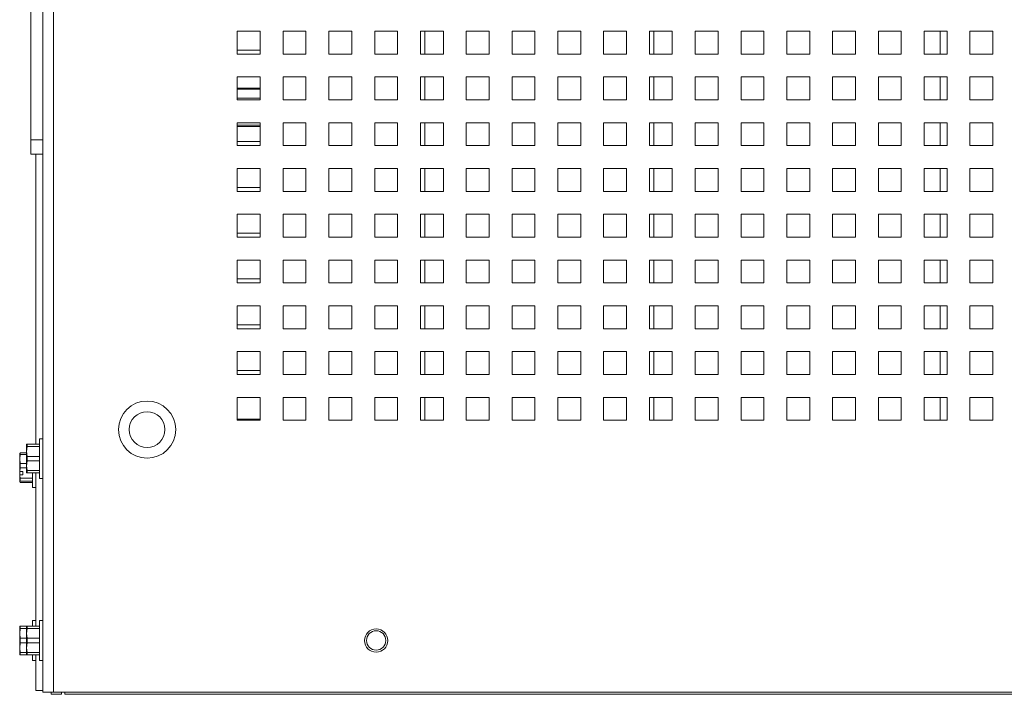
# Paper-space layout '3' of a CAD drawing. Header units: inches. Extents: x 1 to 109, y 1 to 85.
# Tile 47 of 107: x 47.43 to 54.6, y 14.57 to 19.48. Entities that reach past the tile are written whole.
import ezdxf

# ---------------------------------------------------------------- set-up
doc = ezdxf.new("R2010")
doc.units = ezdxf.units.IN
doc.header["$MEASUREMENT"] = 0

psp = doc.layouts.new('3')

# ---------------------------------------------------------------- linework, layer by layer
at = {"color": 7, "linetype": 'Continuous', "lineweight": 15, "ltscale": 5}
for p, q in [((47.6007, 27.8159), (47.6007, 14.5867)), ((47.6796, 27.7992), (47.6796, 14.5867)), ((47.5135, 21.5016), (47.5135, 18.6073)), ((49.0174, 19.3992), (49.0174, 19.2326)), ((49.184, 19.3992), (49.0174, 19.3992)), ((49.184, 19.2326), (49.184, 19.3992)), ((49.5174, 19.3992), (49.3507, 19.3992)), ((49.3507, 19.3992), (49.3507, 19.2326)), ((49.5174, 19.2326), (49.5174, 19.3992)), ((49.8507, 19.3992), (49.684, 19.3992)), ((49.684, 19.3992), (49.684, 19.2326)), ((49.8507, 19.2326), (49.8507, 19.3992)), ((50.0174, 19.3992), (50.0174, 19.2326)), ((50.184, 19.3992), (50.0174, 19.3992)), ((50.184, 19.2326), (50.184, 19.3992)), ((50.5174, 19.3992), (50.3507, 19.3992)), ((50.3507, 19.3992), (50.3507, 19.2326)), ((50.3832, 19.2326), (50.3832, 19.3992)), ((50.5174, 19.2326), (50.5174, 19.3992)), ((50.8507, 19.3992), (50.684, 19.3992)), ((50.684, 19.3992), (50.684, 19.2326)), ((50.8507, 19.2326), (50.8507, 19.3992)), ((51.184, 19.3992), (51.0174, 19.3992)), ((51.0174, 19.3992), (51.0174, 19.2326)), ((51.184, 19.2326), (51.184, 19.3992)), ((51.5174, 19.3992), (51.3507, 19.3992)), ((51.3507, 19.3992), (51.3507, 19.2326)), ((51.5174, 19.2326), (51.5174, 19.3992)), ((51.8507, 19.3992), (51.684, 19.3992)), ((51.684, 19.3992), (51.684, 19.2326)), ((51.8507, 19.2326), (51.8507, 19.3992)), ((52.184, 19.3992), (52.0174, 19.3992)), ((52.0174, 19.3992), (52.0174, 19.2326)), ((52.184, 19.2326), (52.184, 19.3992)), ((52.5174, 19.3992), (52.3507, 19.3992)), ((52.3507, 19.3992), (52.3507, 19.2326)), ((52.5174, 19.2326), (52.5174, 19.3992)), ((52.8507, 19.3992), (52.684, 19.3992)), ((52.684, 19.3992), (52.684, 19.2326)), ((52.8507, 19.2326), (52.8507, 19.3992)), ((53.184, 19.3992), (53.0174, 19.3992)), ((53.0174, 19.3992), (53.0174, 19.2326)), ((53.184, 19.2326), (53.184, 19.3992)), ((53.5174, 19.3992), (53.3507, 19.3992)), ((53.3507, 19.3992), (53.3507, 19.2326)), ((53.5174, 19.2326), (53.5174, 19.3992)), ((53.8507, 19.3992), (53.684, 19.3992)), ((53.684, 19.3992), (53.684, 19.2326)), ((53.8507, 19.2326), (53.8507, 19.3992)), ((54.184, 19.3992), (54.0174, 19.3992)), ((54.0174, 19.3992), (54.0174, 19.2326)), ((54.184, 19.2326), (54.184, 19.3992)), ((54.5174, 19.3992), (54.3507, 19.3992)), ((54.3507, 19.3992), (54.3507, 19.2326)), ((54.5174, 19.2326), (54.5174, 19.3992)), ((49.0174, 19.2326), (49.184, 19.2326)), ((49.184, 19.2617), (49.0175, 19.2617)), ((49.0175, 19.2617), (49.0175, 19.2326)), ((49.3507, 19.2326), (49.5174, 19.2326)), ((49.684, 19.2326), (49.8507, 19.2326)), ((50.0174, 19.2326), (50.184, 19.2326)), ((50.3507, 19.2326), (50.5174, 19.2326)), ((50.684, 19.2326), (50.8507, 19.2326)), ((51.0174, 19.2326), (51.184, 19.2326)), ((51.3507, 19.2326), (51.5174, 19.2326)), ((51.684, 19.2326), (51.8507, 19.2326)), ((52.0174, 19.2326), (52.184, 19.2326)), ((52.3507, 19.2326), (52.5174, 19.2326)), ((52.684, 19.2326), (52.8507, 19.2326)), ((53.0174, 19.2326), (53.184, 19.2326)), ((53.3507, 19.2326), (53.5174, 19.2326)), ((53.684, 19.2326), (53.8507, 19.2326)), ((54.0174, 19.2326), (54.184, 19.2326)), ((54.3507, 19.2326), (54.5174, 19.2326)), ((49.0174, 19.0659), (49.0174, 18.8992)), ((49.184, 19.0659), (49.0174, 19.0659)), ((49.184, 18.8992), (49.184, 19.0659)), ((49.5174, 19.0659), (49.3507, 19.0659)), ((49.3507, 19.0659), (49.3507, 18.8992)), ((49.5174, 18.8992), (49.5174, 19.0659)), ((49.8507, 19.0659), (49.684, 19.0659)), ((49.684, 19.0659), (49.684, 18.8992)), ((49.8507, 18.8992), (49.8507, 19.0659)), ((50.184, 19.0659), (50.0174, 19.0659)), ((50.0174, 19.0659), (50.0174, 18.8992)), ((50.184, 18.8992), (50.184, 19.0659)), ((50.5174, 19.0659), (50.3507, 19.0659)), ((50.3507, 19.0659), (50.3507, 18.8992)), ((50.3832, 18.8992), (50.3832, 19.0659)), ((50.5174, 18.8992), (50.5174, 19.0659)), ((50.8507, 19.0659), (50.684, 19.0659)), ((50.684, 19.0659), (50.684, 18.8992)), ((50.8507, 18.8992), (50.8507, 19.0659)), ((51.184, 19.0659), (51.0174, 19.0659)), ((51.0174, 19.0659), (51.0174, 18.8992)), ((51.184, 18.8992), (51.184, 19.0659)), ((51.5174, 19.0659), (51.3507, 19.0659)), ((51.3507, 19.0659), (51.3507, 18.8992)), ((51.5174, 18.8992), (51.5174, 19.0659)), ((51.8507, 19.0659), (51.684, 19.0659)), ((51.684, 19.0659), (51.684, 18.8992)), ((51.8507, 18.8992), (51.8507, 19.0659)), ((52.184, 19.0659), (52.0174, 19.0659)), ((52.0174, 19.0659), (52.0174, 18.8992)), ((52.184, 18.8992), (52.184, 19.0659)), ((52.5174, 19.0659), (52.3507, 19.0659)), ((52.3507, 19.0659), (52.3507, 18.8992)), ((52.5174, 18.8992), (52.5174, 19.0659)), ((52.8507, 19.0659), (52.684, 19.0659)), ((52.684, 19.0659), (52.684, 18.8992)), ((52.8507, 18.8992), (52.8507, 19.0659)), ((53.184, 19.0659), (53.0174, 19.0659)), ((53.0174, 19.0659), (53.0174, 18.8992)), ((53.184, 18.8992), (53.184, 19.0659)), ((53.5174, 19.0659), (53.3507, 19.0659)), ((53.3507, 19.0659), (53.3507, 18.8992)), ((53.5174, 18.8992), (53.5174, 19.0659)), ((53.8507, 19.0659), (53.684, 19.0659)), ((53.684, 19.0659), (53.684, 18.8992)), ((53.8507, 18.8992), (53.8507, 19.0659)), ((54.184, 19.0659), (54.0174, 19.0659)), ((54.0174, 19.0659), (54.0174, 18.8992)), ((54.184, 18.8992), (54.184, 19.0659)), ((54.5174, 19.0659), (54.3507, 19.0659)), ((54.3507, 19.0659), (54.3507, 18.8992)), ((54.5174, 18.8992), (54.5174, 19.0659)), ((49.184, 18.9851), (49.0174, 18.9851)), ((49.0174, 18.8992), (49.184, 18.8992)), ((49.3507, 18.8992), (49.5174, 18.8992)), ((49.684, 18.8992), (49.8507, 18.8992)), ((50.0174, 18.8992), (50.184, 18.8992)), ((50.3507, 18.8992), (50.5174, 18.8992)), ((50.684, 18.8992), (50.8507, 18.8992)), ((51.0174, 18.8992), (51.184, 18.8992)), ((51.3507, 18.8992), (51.5174, 18.8992)), ((51.684, 18.8992), (51.8507, 18.8992)), ((52.0174, 18.8992), (52.184, 18.8992)), ((52.3507, 18.8992), (52.5174, 18.8992)), ((52.684, 18.8992), (52.8507, 18.8992)), ((53.0174, 18.8992), (53.184, 18.8992)), ((53.3507, 18.8992), (53.5174, 18.8992)), ((53.684, 18.8992), (53.8507, 18.8992)), ((54.0174, 18.8992), (54.184, 18.8992)), ((54.3507, 18.8992), (54.5174, 18.8992)), ((49.0174, 18.7326), (49.0174, 18.5659)), ((49.184, 18.7326), (49.0174, 18.7326)), ((49.184, 18.5659), (49.184, 18.7326)), ((49.5174, 18.7326), (49.3507, 18.7326)), ((49.3507, 18.7326), (49.3507, 18.5659)), ((49.5174, 18.5659), (49.5174, 18.7326)), ((49.8507, 18.7326), (49.684, 18.7326)), ((49.684, 18.7326), (49.684, 18.5659)), ((49.8507, 18.5659), (49.8507, 18.7326)), ((50.184, 18.7326), (50.0174, 18.7326)), ((50.0174, 18.7326), (50.0174, 18.5659)), ((50.184, 18.5659), (50.184, 18.7326)), ((50.5174, 18.7326), (50.3507, 18.7326)), ((50.3507, 18.7326), (50.3507, 18.5659)), ((50.3832, 18.5659), (50.3832, 18.7326)), ((50.5174, 18.5659), (50.5174, 18.7326)), ((50.8507, 18.7326), (50.684, 18.7326)), ((50.684, 18.7326), (50.684, 18.5659)), ((50.8507, 18.5659), (50.8507, 18.7326)), ((51.184, 18.7326), (51.0174, 18.7326)), ((51.0174, 18.7326), (51.0174, 18.5659)), ((51.184, 18.5659), (51.184, 18.7326)), ((51.5174, 18.7326), (51.3507, 18.7326)), ((51.3507, 18.7326), (51.3507, 18.5659)), ((51.5174, 18.5659), (51.5174, 18.7326)), ((51.8507, 18.7326), (51.684, 18.7326)), ((51.684, 18.7326), (51.684, 18.5659)), ((51.8507, 18.5659), (51.8507, 18.7326)), ((52.184, 18.7326), (52.0174, 18.7326)), ((52.0174, 18.7326), (52.0174, 18.5659)), ((52.184, 18.5659), (52.184, 18.7326)), ((52.5174, 18.7326), (52.3507, 18.7326)), ((52.3507, 18.7326), (52.3507, 18.5659)), ((52.5174, 18.5659), (52.5174, 18.7326)), ((52.8507, 18.7326), (52.684, 18.7326)), ((52.684, 18.7326), (52.684, 18.5659)), ((52.8507, 18.5659), (52.8507, 18.7326)), ((53.184, 18.7326), (53.0174, 18.7326)), ((53.0174, 18.7326), (53.0174, 18.5659)), ((53.184, 18.5659), (53.184, 18.7326)), ((53.5174, 18.7326), (53.3507, 18.7326)), ((53.3507, 18.7326), (53.3507, 18.5659)), ((53.5174, 18.5659), (53.5174, 18.7326)), ((53.8507, 18.7326), (53.684, 18.7326)), ((53.684, 18.7326), (53.684, 18.5659)), ((53.8507, 18.5659), (53.8507, 18.7326)), ((54.184, 18.7326), (54.0174, 18.7326)), ((54.0174, 18.7326), (54.0174, 18.5659)), ((54.184, 18.5659), (54.184, 18.7326)), ((54.5174, 18.7326), (54.3507, 18.7326)), ((54.3507, 18.7326), (54.3507, 18.5659)), ((54.5174, 18.5659), (54.5174, 18.7326)), ((49.0174, 18.7051), (49.184, 18.7051)), ((47.5135, 18.6073), (47.6007, 18.6073)), ((47.5135, 18.5031), (47.5135, 18.6073)), ((49.0174, 18.5659), (49.184, 18.5659)), ((49.184, 18.5951), (49.0175, 18.5951)), ((49.0175, 18.5951), (49.0175, 18.5659)), ((49.3507, 18.5659), (49.5174, 18.5659)), ((49.684, 18.5659), (49.8507, 18.5659)), ((50.0174, 18.5659), (50.184, 18.5659)), ((50.3507, 18.5659), (50.5174, 18.5659)), ((50.684, 18.5659), (50.8507, 18.5659)), ((51.0174, 18.5659), (51.184, 18.5659)), ((51.3507, 18.5659), (51.5174, 18.5659)), ((51.684, 18.5659), (51.8507, 18.5659)), ((52.0174, 18.5659), (52.184, 18.5659)), ((52.3507, 18.5659), (52.5174, 18.5659)), ((52.684, 18.5659), (52.8507, 18.5659)), ((53.0174, 18.5659), (53.184, 18.5659)), ((53.3507, 18.5659), (53.5174, 18.5659)), ((53.684, 18.5659), (53.8507, 18.5659)), ((54.0174, 18.5659), (54.184, 18.5659)), ((54.3507, 18.5659), (54.5174, 18.5659)), ((47.6007, 18.5031), (47.5135, 18.5031)), ((47.5509, 18.5031), (47.5509, 16.3907)), ((49.0174, 18.3992), (49.0174, 18.2326)), ((49.184, 18.3992), (49.0174, 18.3992)), ((49.184, 18.2326), (49.184, 18.3992)), ((49.5174, 18.3992), (49.3507, 18.3992)), ((49.3507, 18.3992), (49.3507, 18.2326)), ((49.5174, 18.2326), (49.5174, 18.3992)), ((49.8507, 18.3992), (49.684, 18.3992)), ((49.684, 18.3992), (49.684, 18.2326)), ((49.8507, 18.2326), (49.8507, 18.3992)), ((50.184, 18.3992), (50.0174, 18.3992)), ((50.0174, 18.3992), (50.0174, 18.2326)), ((50.184, 18.2326), (50.184, 18.3992)), ((50.5174, 18.3992), (50.3507, 18.3992)), ((50.3507, 18.3992), (50.3507, 18.2326)), ((50.3832, 18.2326), (50.3832, 18.3992)), ((50.5174, 18.2326), (50.5174, 18.3992)), ((50.8507, 18.3992), (50.684, 18.3992)), ((50.684, 18.3992), (50.684, 18.2326)), ((50.8507, 18.2326), (50.8507, 18.3992)), ((51.184, 18.3992), (51.0174, 18.3992)), ((51.0174, 18.3992), (51.0174, 18.2326)), ((51.184, 18.2326), (51.184, 18.3992)), ((51.5174, 18.3992), (51.3507, 18.3992)), ((51.3507, 18.3992), (51.3507, 18.2326)), ((51.5174, 18.2326), (51.5174, 18.3992)), ((51.8507, 18.3992), (51.684, 18.3992)), ((51.684, 18.3992), (51.684, 18.2326)), ((51.8507, 18.2326), (51.8507, 18.3992)), ((52.184, 18.3992), (52.0174, 18.3992)), ((52.0174, 18.3992), (52.0174, 18.2326)), ((52.184, 18.2326), (52.184, 18.3992)), ((52.5174, 18.3992), (52.3507, 18.3992)), ((52.3507, 18.3992), (52.3507, 18.2326)), ((52.5174, 18.2326), (52.5174, 18.3992)), ((52.8507, 18.3992), (52.684, 18.3992)), ((52.684, 18.3992), (52.684, 18.2326)), ((52.8507, 18.2326), (52.8507, 18.3992)), ((53.184, 18.3992), (53.0174, 18.3992)), ((53.0174, 18.3992), (53.0174, 18.2326)), ((53.184, 18.2326), (53.184, 18.3992)), ((53.5174, 18.3992), (53.3507, 18.3992)), ((53.3507, 18.3992), (53.3507, 18.2326)), ((53.5174, 18.2326), (53.5174, 18.3992)), ((53.8507, 18.3992), (53.684, 18.3992)), ((53.684, 18.3992), (53.684, 18.2326)), ((53.8507, 18.2326), (53.8507, 18.3992)), ((54.184, 18.3992), (54.0174, 18.3992)), ((54.0174, 18.3992), (54.0174, 18.2326)), ((54.184, 18.2326), (54.184, 18.3992)), ((54.5174, 18.3992), (54.3507, 18.3992)), ((54.3507, 18.3992), (54.3507, 18.2326)), ((54.5174, 18.2326), (54.5174, 18.3992)), ((49.0174, 18.2326), (49.184, 18.2326)), ((49.0175, 18.2617), (49.0175, 18.2326)), ((49.184, 18.2617), (49.0175, 18.2617)), ((49.3507, 18.2326), (49.5174, 18.2326)), ((49.684, 18.2326), (49.8507, 18.2326)), ((50.0174, 18.2326), (50.184, 18.2326)), ((50.3507, 18.2326), (50.5174, 18.2326)), ((50.684, 18.2326), (50.8507, 18.2326)), ((51.0174, 18.2326), (51.184, 18.2326)), ((51.3507, 18.2326), (51.5174, 18.2326)), ((51.684, 18.2326), (51.8507, 18.2326)), ((52.0174, 18.2326), (52.184, 18.2326)), ((52.3507, 18.2326), (52.5174, 18.2326)), ((52.684, 18.2326), (52.8507, 18.2326)), ((53.0174, 18.2326), (53.184, 18.2326)), ((53.3507, 18.2326), (53.5174, 18.2326)), ((53.684, 18.2326), (53.8507, 18.2326)), ((54.0174, 18.2326), (54.184, 18.2326)), ((54.3507, 18.2326), (54.5174, 18.2326)), ((49.184, 18.0659), (49.0174, 18.0659)), ((49.0174, 18.0659), (49.0174, 17.8992)), ((49.184, 17.8992), (49.184, 18.0659)), ((49.5174, 18.0659), (49.3507, 18.0659)), ((49.3507, 18.0659), (49.3507, 17.8992)), ((49.5174, 17.8992), (49.5174, 18.0659)), ((49.8507, 18.0659), (49.684, 18.0659)), ((49.684, 18.0659), (49.684, 17.8992)), ((49.8507, 17.8992), (49.8507, 18.0659)), ((50.184, 18.0659), (50.0174, 18.0659)), ((50.0174, 18.0659), (50.0174, 17.8992)), ((50.184, 17.8992), (50.184, 18.0659)), ((50.5174, 18.0659), (50.3507, 18.0659)), ((50.3507, 18.0659), (50.3507, 17.8992)), ((50.3832, 17.8992), (50.3832, 18.0659)), ((50.5174, 17.8992), (50.5174, 18.0659)), ((50.8507, 18.0659), (50.684, 18.0659)), ((50.684, 18.0659), (50.684, 17.8992)), ((50.8507, 17.8992), (50.8507, 18.0659)), ((51.184, 18.0659), (51.0174, 18.0659)), ((51.0174, 18.0659), (51.0174, 17.8992)), ((51.184, 17.8992), (51.184, 18.0659)), ((51.5174, 18.0659), (51.3507, 18.0659)), ((51.3507, 18.0659), (51.3507, 17.8992)), ((51.5174, 17.8992), (51.5174, 18.0659)), ((51.8507, 18.0659), (51.684, 18.0659)), ((51.684, 18.0659), (51.684, 17.8992)), ((51.8507, 17.8992), (51.8507, 18.0659)), ((52.184, 18.0659), (52.0174, 18.0659)), ((52.0174, 18.0659), (52.0174, 17.8992)), ((52.184, 17.8992), (52.184, 18.0659)), ((52.5174, 18.0659), (52.3507, 18.0659)), ((52.3507, 18.0659), (52.3507, 17.8992)), ((52.5174, 17.8992), (52.5174, 18.0659)), ((52.8507, 18.0659), (52.684, 18.0659)), ((52.684, 18.0659), (52.684, 17.8992)), ((52.8507, 17.8992), (52.8507, 18.0659)), ((53.184, 18.0659), (53.0174, 18.0659)), ((53.0174, 18.0659), (53.0174, 17.8992)), ((53.184, 17.8992), (53.184, 18.0659)), ((53.5174, 18.0659), (53.3507, 18.0659)), ((53.3507, 18.0659), (53.3507, 17.8992)), ((53.5174, 17.8992), (53.5174, 18.0659)), ((53.8507, 18.0659), (53.684, 18.0659)), ((53.684, 18.0659), (53.684, 17.8992)), ((53.8507, 17.8992), (53.8507, 18.0659)), ((54.184, 18.0659), (54.0174, 18.0659)), ((54.0174, 18.0659), (54.0174, 17.8992)), ((54.184, 17.8992), (54.184, 18.0659)), ((54.5174, 18.0659), (54.3507, 18.0659)), ((54.3507, 18.0659), (54.3507, 17.8992)), ((54.5174, 17.8992), (54.5174, 18.0659)), ((49.0175, 17.9284), (49.0175, 17.8992)), ((49.184, 17.9284), (49.0175, 17.9284)), ((49.0174, 17.8992), (49.184, 17.8992)), ((49.3507, 17.8992), (49.5174, 17.8992)), ((49.684, 17.8992), (49.8507, 17.8992)), ((50.0174, 17.8992), (50.184, 17.8992)), ((50.3507, 17.8992), (50.5174, 17.8992)), ((50.684, 17.8992), (50.8507, 17.8992)), ((51.0174, 17.8992), (51.184, 17.8992)), ((51.3507, 17.8992), (51.5174, 17.8992)), ((51.684, 17.8992), (51.8507, 17.8992)), ((52.0174, 17.8992), (52.184, 17.8992)), ((52.3507, 17.8992), (52.5174, 17.8992)), ((52.684, 17.8992), (52.8507, 17.8992)), ((53.0174, 17.8992), (53.184, 17.8992)), ((53.3507, 17.8992), (53.5174, 17.8992)), ((53.684, 17.8992), (53.8507, 17.8992)), ((54.0174, 17.8992), (54.184, 17.8992)), ((54.3507, 17.8992), (54.5174, 17.8992)), ((49.184, 17.7326), (49.0174, 17.7326)), ((49.0174, 17.7326), (49.0174, 17.5659)), ((49.184, 17.5659), (49.184, 17.7326)), ((49.5174, 17.7326), (49.3507, 17.7326)), ((49.3507, 17.7326), (49.3507, 17.5659)), ((49.5174, 17.5659), (49.5174, 17.7326)), ((49.8507, 17.7326), (49.684, 17.7326)), ((49.684, 17.7326), (49.684, 17.5659)), ((49.8507, 17.5659), (49.8507, 17.7326)), ((50.184, 17.7326), (50.0174, 17.7326)), ((50.0174, 17.7326), (50.0174, 17.5659)), ((50.184, 17.5659), (50.184, 17.7326)), ((50.5174, 17.7326), (50.3507, 17.7326)), ((50.3507, 17.7326), (50.3507, 17.5659)), ((50.3832, 17.5659), (50.3832, 17.7326)), ((50.5174, 17.5659), (50.5174, 17.7326)), ((50.8507, 17.7326), (50.684, 17.7326)), ((50.684, 17.7326), (50.684, 17.5659)), ((50.8507, 17.5659), (50.8507, 17.7326)), ((51.184, 17.7326), (51.0174, 17.7326)), ((51.0174, 17.7326), (51.0174, 17.5659)), ((51.184, 17.5659), (51.184, 17.7326)), ((51.5174, 17.7326), (51.3507, 17.7326)), ((51.3507, 17.7326), (51.3507, 17.5659)), ((51.5174, 17.5659), (51.5174, 17.7326)), ((51.8507, 17.7326), (51.684, 17.7326)), ((51.684, 17.7326), (51.684, 17.5659)), ((51.8507, 17.5659), (51.8507, 17.7326)), ((52.184, 17.7326), (52.0174, 17.7326)), ((52.0174, 17.7326), (52.0174, 17.5659)), ((52.184, 17.5659), (52.184, 17.7326)), ((52.5174, 17.7326), (52.3507, 17.7326)), ((52.3507, 17.7326), (52.3507, 17.5659)), ((52.5174, 17.5659), (52.5174, 17.7326)), ((52.8507, 17.7326), (52.684, 17.7326)), ((52.684, 17.7326), (52.684, 17.5659)), ((52.8507, 17.5659), (52.8507, 17.7326)), ((53.184, 17.7326), (53.0174, 17.7326)), ((53.0174, 17.7326), (53.0174, 17.5659)), ((53.184, 17.5659), (53.184, 17.7326)), ((53.5174, 17.7326), (53.3507, 17.7326)), ((53.3507, 17.7326), (53.3507, 17.5659)), ((53.5174, 17.5659), (53.5174, 17.7326)), ((53.8507, 17.7326), (53.684, 17.7326)), ((53.684, 17.7326), (53.684, 17.5659)), ((53.8507, 17.5659), (53.8507, 17.7326)), ((54.0174, 17.7326), (54.0174, 17.5659)), ((54.184, 17.7326), (54.0174, 17.7326)), ((54.184, 17.5659), (54.184, 17.7326)), ((54.5174, 17.7326), (54.3507, 17.7326)), ((54.3507, 17.7326), (54.3507, 17.5659)), ((54.5174, 17.5659), (54.5174, 17.7326)), ((49.0174, 17.5659), (49.184, 17.5659)), ((49.0175, 17.5951), (49.0175, 17.5659)), ((49.184, 17.5951), (49.0175, 17.5951)), ((49.3507, 17.5659), (49.5174, 17.5659)), ((49.684, 17.5659), (49.8507, 17.5659)), ((50.0174, 17.5659), (50.184, 17.5659)), ((50.3507, 17.5659), (50.5174, 17.5659)), ((50.684, 17.5659), (50.8507, 17.5659)), ((51.0174, 17.5659), (51.184, 17.5659)), ((51.3507, 17.5659), (51.5174, 17.5659)), ((51.684, 17.5659), (51.8507, 17.5659)), ((52.0174, 17.5659), (52.184, 17.5659)), ((52.3507, 17.5659), (52.5174, 17.5659)), ((52.684, 17.5659), (52.8507, 17.5659)), ((53.0174, 17.5659), (53.184, 17.5659)), ((53.3507, 17.5659), (53.5174, 17.5659)), ((53.684, 17.5659), (53.8507, 17.5659)), ((54.0174, 17.5659), (54.184, 17.5659)), ((54.3507, 17.5659), (54.5174, 17.5659)), ((49.184, 17.3992), (49.0174, 17.3992)), ((49.0174, 17.3992), (49.0174, 17.2326)), ((49.184, 17.2326), (49.184, 17.3992)), ((49.5174, 17.3992), (49.3507, 17.3992)), ((49.3507, 17.3992), (49.3507, 17.2326)), ((49.5174, 17.2326), (49.5174, 17.3992)), ((49.8507, 17.3992), (49.684, 17.3992)), ((49.684, 17.3992), (49.684, 17.2326)), ((49.8507, 17.2326), (49.8507, 17.3992)), ((50.0174, 17.3992), (50.0174, 17.2326)), ((50.184, 17.3992), (50.0174, 17.3992)), ((50.184, 17.2326), (50.184, 17.3992)), ((50.5174, 17.3992), (50.3507, 17.3992)), ((50.3507, 17.3992), (50.3507, 17.2326)), ((50.3832, 17.2326), (50.3832, 17.3992)), ((50.5174, 17.2326), (50.5174, 17.3992)), ((50.8507, 17.3992), (50.684, 17.3992)), ((50.684, 17.3992), (50.684, 17.2326)), ((50.8507, 17.2326), (50.8507, 17.3992)), ((51.184, 17.3992), (51.0174, 17.3992)), ((51.0174, 17.3992), (51.0174, 17.2326)), ((51.184, 17.2326), (51.184, 17.3992)), ((51.5174, 17.3992), (51.3507, 17.3992)), ((51.3507, 17.3992), (51.3507, 17.2326)), ((51.5174, 17.2326), (51.5174, 17.3992)), ((51.8507, 17.3992), (51.684, 17.3992)), ((51.684, 17.3992), (51.684, 17.2326)), ((51.8507, 17.2326), (51.8507, 17.3992)), ((52.184, 17.3992), (52.0174, 17.3992)), ((52.0174, 17.3992), (52.0174, 17.2326)), ((52.184, 17.2326), (52.184, 17.3992)), ((52.5174, 17.3992), (52.3507, 17.3992)), ((52.3507, 17.3992), (52.3507, 17.2326)), ((52.5174, 17.2326), (52.5174, 17.3992)), ((52.8507, 17.3992), (52.684, 17.3992)), ((52.684, 17.3992), (52.684, 17.2326)), ((52.8507, 17.2326), (52.8507, 17.3992)), ((53.184, 17.3992), (53.0174, 17.3992)), ((53.0174, 17.3992), (53.0174, 17.2326)), ((53.184, 17.2326), (53.184, 17.3992)), ((53.5174, 17.3992), (53.3507, 17.3992)), ((53.3507, 17.3992), (53.3507, 17.2326)), ((53.5174, 17.2326), (53.5174, 17.3992)), ((53.8507, 17.3992), (53.684, 17.3992)), ((53.684, 17.3992), (53.684, 17.2326)), ((53.8507, 17.2326), (53.8507, 17.3992)), ((54.184, 17.3992), (54.0174, 17.3992)), ((54.0174, 17.3992), (54.0174, 17.2326)), ((54.184, 17.2326), (54.184, 17.3992)), ((54.5174, 17.3992), (54.3507, 17.3992)), ((54.3507, 17.3992), (54.3507, 17.2326)), ((54.5174, 17.2326), (54.5174, 17.3992)), ((49.0174, 17.2326), (49.184, 17.2326)), ((49.0175, 17.2617), (49.0175, 17.2326)), ((49.184, 17.2617), (49.0175, 17.2617)), ((49.3507, 17.2326), (49.5174, 17.2326)), ((49.684, 17.2326), (49.8507, 17.2326)), ((50.0174, 17.2326), (50.184, 17.2326)), ((50.3507, 17.2326), (50.5174, 17.2326)), ((50.684, 17.2326), (50.8507, 17.2326)), ((51.0174, 17.2326), (51.184, 17.2326)), ((51.3507, 17.2326), (51.5174, 17.2326)), ((51.684, 17.2326), (51.8507, 17.2326)), ((52.0174, 17.2326), (52.184, 17.2326)), ((52.3507, 17.2326), (52.5174, 17.2326)), ((52.684, 17.2326), (52.8507, 17.2326)), ((53.0174, 17.2326), (53.184, 17.2326)), ((53.3507, 17.2326), (53.5174, 17.2326)), ((53.684, 17.2326), (53.8507, 17.2326)), ((54.0174, 17.2326), (54.184, 17.2326)), ((54.3507, 17.2326), (54.5174, 17.2326)), ((49.0174, 17.0659), (49.0174, 16.8992)), ((49.184, 17.0659), (49.0174, 17.0659)), ((49.184, 16.8992), (49.184, 17.0659)), ((49.5174, 17.0659), (49.3507, 17.0659)), ((49.3507, 17.0659), (49.3507, 16.8992)), ((49.5174, 16.8992), (49.5174, 17.0659)), ((49.8507, 17.0659), (49.684, 17.0659)), ((49.684, 17.0659), (49.684, 16.8992)), ((49.8507, 16.8992), (49.8507, 17.0659)), ((50.184, 17.0659), (50.0174, 17.0659)), ((50.0174, 17.0659), (50.0174, 16.8992)), ((50.184, 16.8992), (50.184, 17.0659)), ((50.5174, 17.0659), (50.3507, 17.0659)), ((50.3507, 17.0659), (50.3507, 16.8992)), ((50.3832, 16.8992), (50.3832, 17.0659)), ((50.5174, 16.8992), (50.5174, 17.0659)), ((50.8507, 17.0659), (50.684, 17.0659)), ((50.684, 17.0659), (50.684, 16.8992)), ((50.8507, 16.8992), (50.8507, 17.0659)), ((51.184, 17.0659), (51.0174, 17.0659)), ((51.0174, 17.0659), (51.0174, 16.8992)), ((51.184, 16.8992), (51.184, 17.0659)), ((51.5174, 17.0659), (51.3507, 17.0659)), ((51.3507, 17.0659), (51.3507, 16.8992)), ((51.5174, 16.8992), (51.5174, 17.0659)), ((51.8507, 17.0659), (51.684, 17.0659)), ((51.684, 17.0659), (51.684, 16.8992)), ((51.8507, 16.8992), (51.8507, 17.0659)), ((52.184, 17.0659), (52.0174, 17.0659)), ((52.0174, 17.0659), (52.0174, 16.8992)), ((52.184, 16.8992), (52.184, 17.0659)), ((52.5174, 17.0659), (52.3507, 17.0659)), ((52.3507, 17.0659), (52.3507, 16.8992)), ((52.5174, 16.8992), (52.5174, 17.0659)), ((52.8507, 17.0659), (52.684, 17.0659)), ((52.684, 17.0659), (52.684, 16.8992)), ((52.8507, 16.8992), (52.8507, 17.0659)), ((53.184, 17.0659), (53.0174, 17.0659)), ((53.0174, 17.0659), (53.0174, 16.8992)), ((53.184, 16.8992), (53.184, 17.0659)), ((53.5174, 17.0659), (53.3507, 17.0659)), ((53.3507, 17.0659), (53.3507, 16.8992)), ((53.5174, 16.8992), (53.5174, 17.0659)), ((53.8507, 17.0659), (53.684, 17.0659)), ((53.684, 17.0659), (53.684, 16.8992)), ((53.8507, 16.8992), (53.8507, 17.0659)), ((54.184, 17.0659), (54.0174, 17.0659)), ((54.0174, 17.0659), (54.0174, 16.8992)), ((54.184, 16.8992), (54.184, 17.0659)), ((54.5174, 17.0659), (54.3507, 17.0659)), ((54.3507, 17.0659), (54.3507, 16.8992)), ((54.5174, 16.8992), (54.5174, 17.0659)), ((49.0175, 16.9284), (49.0175, 16.8992)), ((49.184, 16.9284), (49.0175, 16.9284)), ((49.0174, 16.8992), (49.184, 16.8992)), ((49.3507, 16.8992), (49.5174, 16.8992)), ((49.684, 16.8992), (49.8507, 16.8992)), ((50.0174, 16.8992), (50.184, 16.8992)), ((50.3507, 16.8992), (50.5174, 16.8992)), ((50.684, 16.8992), (50.8507, 16.8992)), ((51.0174, 16.8992), (51.184, 16.8992)), ((51.3507, 16.8992), (51.5174, 16.8992)), ((51.684, 16.8992), (51.8507, 16.8992)), ((52.0174, 16.8992), (52.184, 16.8992)), ((52.3507, 16.8992), (52.5174, 16.8992)), ((52.684, 16.8992), (52.8507, 16.8992)), ((53.0174, 16.8992), (53.184, 16.8992)), ((53.3507, 16.8992), (53.5174, 16.8992)), ((53.684, 16.8992), (53.8507, 16.8992)), ((54.0174, 16.8992), (54.184, 16.8992)), ((54.3507, 16.8992), (54.5174, 16.8992)), ((49.0174, 16.7326), (49.0174, 16.5659)), ((49.184, 16.7326), (49.0174, 16.7326)), ((49.184, 16.5659), (49.184, 16.7326)), ((49.5174, 16.7326), (49.3507, 16.7326)), ((49.3507, 16.7326), (49.3507, 16.5659)), ((49.5174, 16.5659), (49.5174, 16.7326)), ((49.8507, 16.7326), (49.684, 16.7326)), ((49.684, 16.7326), (49.684, 16.5659)), ((49.8507, 16.5659), (49.8507, 16.7326)), ((50.184, 16.7326), (50.0174, 16.7326)), ((50.0174, 16.7326), (50.0174, 16.5659)), ((50.184, 16.5659), (50.184, 16.7326)), ((50.5174, 16.7326), (50.3507, 16.7326)), ((50.3507, 16.7326), (50.3507, 16.5659)), ((50.3832, 16.5659), (50.3832, 16.7326)), ((50.5174, 16.5659), (50.5174, 16.7326)), ((50.8507, 16.7326), (50.684, 16.7326)), ((50.684, 16.7326), (50.684, 16.5659)), ((50.8507, 16.5659), (50.8507, 16.7326)), ((51.184, 16.7326), (51.0174, 16.7326)), ((51.0174, 16.7326), (51.0174, 16.5659)), ((51.184, 16.5659), (51.184, 16.7326)), ((51.5174, 16.7326), (51.3507, 16.7326)), ((51.3507, 16.7326), (51.3507, 16.5659)), ((51.5174, 16.5659), (51.5174, 16.7326)), ((51.8507, 16.7326), (51.684, 16.7326)), ((51.684, 16.7326), (51.684, 16.5659)), ((51.8507, 16.5659), (51.8507, 16.7326)), ((52.184, 16.7326), (52.0174, 16.7326)), ((52.0174, 16.7326), (52.0174, 16.5659)), ((52.184, 16.5659), (52.184, 16.7326)), ((52.5174, 16.7326), (52.3507, 16.7326)), ((52.3507, 16.7326), (52.3507, 16.5659)), ((52.5174, 16.5659), (52.5174, 16.7326)), ((52.8507, 16.7326), (52.684, 16.7326)), ((52.684, 16.7326), (52.684, 16.5659)), ((52.8507, 16.5659), (52.8507, 16.7326)), ((53.184, 16.7326), (53.0174, 16.7326)), ((53.0174, 16.7326), (53.0174, 16.5659)), ((53.184, 16.5659), (53.184, 16.7326)), ((53.5174, 16.7326), (53.3507, 16.7326)), ((53.3507, 16.7326), (53.3507, 16.5659)), ((53.5174, 16.5659), (53.5174, 16.7326)), ((53.8507, 16.7326), (53.684, 16.7326)), ((53.684, 16.7326), (53.684, 16.5659)), ((53.8507, 16.5659), (53.8507, 16.7326)), ((54.184, 16.7326), (54.0174, 16.7326)), ((54.0174, 16.7326), (54.0174, 16.5659)), ((54.184, 16.5659), (54.184, 16.7326)), ((54.5174, 16.7326), (54.3507, 16.7326)), ((54.3507, 16.7326), (54.3507, 16.5659)), ((54.5174, 16.5659), (54.5174, 16.7326)), ((49.184, 16.5726), (49.0174, 16.5726)), ((49.0174, 16.5659), (49.184, 16.5659)), ((49.3507, 16.5659), (49.5174, 16.5659)), ((49.684, 16.5659), (49.8507, 16.5659)), ((50.0174, 16.5659), (50.184, 16.5659)), ((50.3507, 16.5659), (50.5174, 16.5659)), ((50.684, 16.5659), (50.8507, 16.5659)), ((51.0174, 16.5659), (51.184, 16.5659)), ((51.3507, 16.5659), (51.5174, 16.5659)), ((51.684, 16.5659), (51.8507, 16.5659)), ((52.0174, 16.5659), (52.184, 16.5659)), ((52.3507, 16.5659), (52.5174, 16.5659)), ((52.684, 16.5659), (52.8507, 16.5659)), ((53.0174, 16.5659), (53.184, 16.5659)), ((53.3507, 16.5659), (53.5174, 16.5659)), ((53.684, 16.5659), (53.8507, 16.5659)), ((54.0174, 16.5659), (54.184, 16.5659)), ((54.3507, 16.5659), (54.5174, 16.5659)), ((47.6007, 16.4316), (47.5772, 16.4316)), ((47.5772, 16.4316), (47.5772, 16.1416)), ((47.4836, 16.3907), (47.4832, 16.3899)), ((47.4832, 16.3386), (47.4832, 16.3899)), ((47.4869, 16.3743), (47.4832, 16.3386)), ((47.4836, 16.3907), (47.4869, 16.3907)), ((47.4869, 16.3907), (47.4869, 16.3743)), ((47.4869, 16.3907), (47.5772, 16.3907)), ((47.5772, 16.3743), (47.4869, 16.3743)), ((47.4334, 16.3241), (47.437, 16.3296)), ((47.4334, 16.2844), (47.4334, 16.3251)), ((47.437, 16.317), (47.4334, 16.2844)), ((47.4334, 16.2844), (47.437, 16.2518)), ((47.4334, 16.1935), (47.4334, 16.2844)), ((47.437, 16.3296), (47.437, 16.317)), ((47.437, 16.3296), (47.4832, 16.3296)), ((47.4832, 16.317), (47.437, 16.317)), ((47.4832, 16.2345), (47.4832, 16.3386)), ((47.4832, 16.3386), (47.4869, 16.303)), ((47.4869, 16.2701), (47.4832, 16.2345)), ((47.4869, 16.303), (47.4869, 16.2701)), ((47.4869, 16.303), (47.5772, 16.303)), ((47.5772, 16.2701), (47.4869, 16.2701)), ((47.437, 16.2191), (47.4337, 16.1931)), ((47.437, 16.2518), (47.437, 16.2191)), ((47.437, 16.2518), (47.4832, 16.2518)), ((47.4832, 16.2191), (47.437, 16.2191)), ((47.4832, 16.2345), (47.4869, 16.1988)), ((47.4832, 16.1832), (47.4832, 16.2345)), ((47.4869, 16.1988), (47.5772, 16.1988)), ((47.4869, 16.1988), (47.4869, 16.1824)), ((47.4334, 16.1935), (47.4337, 16.1931)), ((47.4334, 16.1935), (47.4334, 16.1694)), ((47.4334, 16.1694), (47.4334, 16.1176)), ((47.4337, 16.1691), (47.4334, 16.1694)), ((47.4569, 16.1931), (47.4337, 16.1931)), ((47.4569, 16.1691), (47.4337, 16.1691)), ((47.437, 16.1431), (47.5274, 16.1431)), ((47.437, 16.1431), (47.437, 16.123)), ((47.4569, 16.1691), (47.4569, 16.1931)), ((47.4832, 16.1832), (47.4836, 16.1824)), ((47.4869, 16.1824), (47.4836, 16.1824)), ((47.5772, 16.1824), (47.4869, 16.1824)), ((47.5274, 16.1824), (47.5274, 16.0759)), ((47.5509, 16.1824), (47.5509, 15.0659)), ((47.5772, 16.1416), (47.6007, 16.1416)), ((47.437, 16.123), (47.4334, 16.1176)), ((47.4334, 16.1176), (47.437, 16.1122)), ((47.5274, 16.123), (47.437, 16.123)), ((47.437, 16.1122), (47.5274, 16.1122)), ((47.5274, 16.0759), (47.5509, 16.0759)), ((47.4337, 15.0659), (47.4334, 15.0651)), ((47.4334, 15.0138), (47.4334, 15.0651)), ((47.4337, 15.0659), (47.437, 15.0659)), ((47.437, 15.0659), (47.437, 15.0494)), ((47.437, 15.0659), (47.4806, 15.0659)), ((47.4836, 15.0659), (47.4832, 15.0651)), ((47.4832, 15.0138), (47.4832, 15.0651)), ((47.4836, 15.0659), (47.4869, 15.0659)), ((47.4869, 15.0659), (47.4869, 15.0494)), ((47.4869, 15.0659), (47.5772, 15.0659)), ((47.5509, 15.1067), (47.5274, 15.1067)), ((47.5274, 15.1067), (47.5274, 15.0659)), ((47.6007, 15.1067), (47.5772, 15.1067)), ((47.5772, 15.1067), (47.5772, 14.8167)), ((47.437, 15.0494), (47.4334, 15.0138)), ((47.4334, 14.9096), (47.4334, 15.0138)), ((47.4334, 15.0138), (47.437, 14.9782)), ((47.4832, 15.0494), (47.437, 15.0494)), ((47.4869, 15.0494), (47.4832, 15.0138)), ((47.4832, 14.9096), (47.4832, 15.0138)), ((47.4832, 15.0138), (47.4869, 14.9782)), ((47.5772, 15.0494), (47.4869, 15.0494)), ((47.437, 14.9453), (47.4334, 14.9096)), ((47.4334, 14.9096), (47.437, 14.874)), ((47.4334, 14.8584), (47.4334, 14.9096)), ((47.437, 14.9782), (47.437, 14.9453)), ((47.437, 14.9782), (47.4832, 14.9782)), ((47.4832, 14.9453), (47.437, 14.9453)), ((47.4869, 14.9453), (47.4832, 14.9096)), ((47.4832, 14.9096), (47.4869, 14.874)), ((47.4832, 14.8584), (47.4832, 14.9096)), ((47.4869, 14.9782), (47.4869, 14.9453)), ((47.4869, 14.9782), (47.5772, 14.9782)), ((47.5772, 14.9453), (47.4869, 14.9453)), ((47.4334, 14.8584), (47.4337, 14.8576)), ((47.437, 14.8576), (47.4337, 14.8576)), ((47.437, 14.874), (47.4832, 14.874)), ((47.437, 14.874), (47.437, 14.8576)), ((47.4806, 14.8576), (47.437, 14.8576)), ((47.4832, 14.8584), (47.4836, 14.8576)), ((47.4869, 14.8576), (47.4836, 14.8576)), ((47.4869, 14.874), (47.5772, 14.874)), ((47.4869, 14.874), (47.4869, 14.8576)), ((47.5772, 14.8576), (47.4869, 14.8576)), ((47.5274, 14.8576), (47.5274, 14.8167)), ((47.5509, 14.8576), (47.5509, 14.5992)), ((47.5274, 14.8167), (47.5509, 14.8167)), ((47.5772, 14.8167), (47.6007, 14.8167)), ((47.5509, 14.5992), (47.6007, 14.5992)), ((47.6796, 14.5867), (47.6007, 14.5867)), ((47.6632, 14.5867), (47.6632, 14.5703)), ((47.7379, 14.5703), (47.6632, 14.5703)), ((65.1884, 14.5867), (47.6796, 14.5867)), ((47.7379, 14.5867), (47.7379, 14.5703)), ((47.7611, 14.5703), (47.7611, 14.5867)), ((65.1069, 14.5703), (47.7611, 14.5703))]:
    psp.add_line(p, q, dxfattribs=at)
at = {"color": 8, "linetype": 'Continuous', "lineweight": 15, "ltscale": 5}
for p, q in [((52.0499, 19.3992), (52.0499, 19.2326)), ((54.1332, 19.2326), (54.1332, 19.3992)), ((52.0499, 19.0659), (52.0499, 18.8992)), ((54.1332, 18.8992), (54.1332, 19.0659)), ((49.184, 18.9767), (49.0174, 18.9767)), ((49.184, 18.9112), (49.0174, 18.9112)), ((49.0174, 18.7134), (49.184, 18.7134)), ((52.0499, 18.7326), (52.0499, 18.5659)), ((54.1332, 18.5659), (54.1332, 18.7326)), ((52.0499, 18.3992), (52.0499, 18.2326)), ((54.1332, 18.2326), (54.1332, 18.3992)), ((52.0499, 18.0659), (52.0499, 17.8992)), ((54.1332, 17.8992), (54.1332, 18.0659)), ((52.0499, 17.7326), (52.0499, 17.5659)), ((54.1332, 17.5659), (54.1332, 17.7326)), ((52.0499, 17.3992), (52.0499, 17.2326)), ((54.1332, 17.2326), (54.1332, 17.3992)), ((52.0499, 17.0659), (52.0499, 16.8992)), ((54.1332, 16.8992), (54.1332, 17.0659)), ((52.0499, 16.7326), (52.0499, 16.5659)), ((54.1332, 16.5659), (54.1332, 16.7326))]:
    psp.add_line(p, q, dxfattribs=at)
at = {"color": 7, "linetype": 'Continuous', "lineweight": 15, "ltscale": 25}
for centre, radius in [((48.3607, 16.4976), 0.2083), ((48.3605, 16.4979), 0.13), ((50.0282, 14.9615), 0.0846), ((50.0282, 14.9626), 0.0705)]:
    psp.add_circle(centre, radius, dxfattribs=at)
at = {"color": 7, "linetype": 'Continuous', "lineweight": 15, "ltscale": 5}
psp.add_open_spline([(47.4337, 16.1691), (47.4344, 16.1618), (47.4352, 16.1531), (47.4368, 16.1445), (47.437, 16.1431)], degree=3, knots=[0, 0, 0, 0, 0.831706, 1, 1, 1, 1], dxfattribs=at)

doc.saveas('drawing.dxf')
